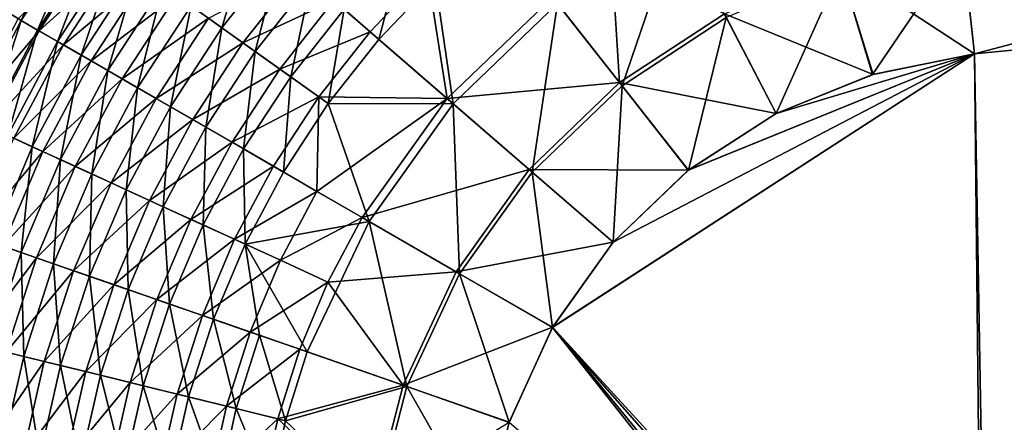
# Model space of a CAD drawing. Header units: metres. Extents: x 0 to 1400, y 0 to 700.
# Tile 10 of 40: x 165 to 287, y 434 to 484. Entities that reach past the tile are written whole.
import ezdxf

# ---------------------------------------------------------------- set-up
doc = ezdxf.new("R2010")
doc.units = ezdxf.units.M

msp = doc.modelspace()

# ---------------------------------------------------------------- linework, layer by layer
at = {"layer": 'None'}
for points in [[(367.003448, 501.880341, -398.781799), (281.557159, 493.559631, -398.788422), (283.054504, 479.770355, -400)], [(283.054504, 479.770355, -400), (368.194763, 488.0625, -400), (367.003448, 501.880341, -398.781799)], [(170.887299, 496.459198, -338.652863), (163.361252, 484.848419, -338.414581), (164.911102, 483.890686, -344.83374)], [(172.361877, 495.375763, -345.053528), (170.887299, 496.459198, -338.652863), (164.911102, 483.890686, -344.83374)], [(231.365311, 486.002441, -395.562103), (239.391769, 475.813782, -398.880341), (246.269836, 495.895233, -395.4823)], [(239.391769, 475.813782, -398.880341), (252.292923, 484.283386, -398.860016), (246.269836, 495.895233, -395.4823)], [(172.361877, 495.375763, -345.053528), (164.911102, 483.890686, -344.83374), (166.940308, 482.71936, -351.100159)], [(174.280975, 494.010284, -351.298981), (172.361877, 495.375763, -345.053528), (166.940308, 482.71936, -351.100159)], [(193.465118, 495.208527, -373.754822), (185.961243, 485.701447, -373.716492), (189.777328, 482.987183, -378.470795)], [(197.005798, 492.144348, -378.502563), (193.465118, 495.208527, -373.754822), (189.777328, 482.987183, -378.470795)], [(174.456253, 493.885406, -358.736786), (167.115601, 482.618103, -358.552734), (164.546722, 484.100647, -352.266418)], [(174.280975, 494.010284, -351.298981), (166.940308, 482.71936, -351.100159), (169.416336, 481.290405, -357.159271)], [(174.456253, 493.885406, -358.736786), (177.297638, 491.864105, -364.732239), (167.115601, 482.618103, -358.552734)], [(176.618042, 492.347595, -357.336639), (174.280975, 494.010284, -351.298981), (169.416336, 481.290405, -357.159271)], [(281.498596, 494.098907, -401.739044), (283.054504, 479.770355, -403), (266.346497, 490.734497, -401.782898)], [(266.493774, 490.245667, -398.826874), (270.414703, 477.209045, -400), (281.557159, 493.559631, -398.788422)], [(270.414703, 477.209045, -400), (283.054504, 479.770355, -400), (281.557159, 493.559631, -398.788422)], [(368.093536, 488.053131, -403), (283.054504, 479.770355, -403), (281.498596, 494.098907, -401.739044)], [(177.297638, 491.864105, -364.732239), (170.130035, 480.878662, -364.570496), (167.115601, 482.618103, -358.552734)], [(176.618042, 492.347595, -357.336639), (169.416336, 481.290405, -357.159271), (172.321823, 479.613831, -362.959503)], [(177.297638, 491.864105, -364.732239), (180.537155, 489.559692, -370.409241), (170.130035, 480.878662, -364.570496)], [(179.356735, 490.399353, -363.115387), (176.618042, 492.347595, -357.336639), (172.321823, 479.613831, -362.959503)], [(197.005798, 492.144348, -378.502563), (189.777328, 482.987183, -378.470795), (193.901764, 480.05365, -382.817688)], [(200.831955, 488.83316, -382.843323), (197.005798, 492.144348, -378.502563), (193.901764, 480.05365, -382.817688)], [(204.9189, 485.296265, -386.746246), (209.238205, 481.558289, -390.186859), (212.259338, 493.041443, -386.726074)], [(209.238205, 481.558289, -390.186859), (216.205872, 488.90799, -390.171814), (212.259338, 493.041443, -386.726074)], [(238.063965, 492.118347, -398.360962), (239.082886, 476.205505, -401.838348), (230.755386, 486.776215, -398.395691)], [(252.060837, 484.730011, -401.817261), (239.082886, 476.205505, -401.838348), (238.063965, 492.118347, -398.360962)], [(266.346497, 490.734497, -401.782898), (270.498016, 477.225006, -403), (252.060837, 484.730011, -401.817261)], [(283.054504, 479.770355, -403), (270.498016, 477.225006, -403), (266.346497, 490.734497, -401.782898)], [(180.537155, 489.559692, -370.409241), (173.570267, 478.893677, -370.269409), (170.130035, 480.878662, -364.570496)], [(179.356735, 490.399353, -363.115387), (172.321823, 479.613831, -362.959503), (175.637726, 477.700623, -368.452423)], [(180.537155, 489.559692, -370.409241), (184.149811, 486.990021, -375.730865), (173.570267, 478.893677, -370.269409)], [(182.479172, 488.178253, -368.587189), (179.356735, 490.399353, -363.115387), (175.637726, 477.700623, -368.452423)], [(199.428207, 490.047974, -385.199921), (192.388092, 481.130402, -385.17334), (188.108994, 484.17395, -380.663452)], [(199.428207, 490.047974, -385.199921), (203.668411, 486.378448, -389.249237), (192.388092, 481.130402, -385.17334)], [(215.210999, 489.949768, -392.803253), (208.149689, 482.500305, -392.818878), (203.668411, 486.378448, -389.249237)], [(208.149689, 482.500305, -392.818878), (215.210999, 489.949768, -392.803253), (217.713684, 474.223511, -398.423828)], [(215.210999, 489.949768, -392.803253), (230.755386, 486.776215, -398.395691), (217.713684, 474.223511, -398.423828)], [(252.292923, 484.283386, -398.860016), (258.473114, 472.368591, -400), (266.493774, 490.245667, -398.826874)], [(258.473114, 472.368591, -400), (270.414703, 477.209045, -400), (266.493774, 490.245667, -398.826874)], [(182.479172, 488.178253, -368.587189), (175.637726, 477.700623, -368.452423), (179.338318, 475.565613, -373.602203)], [(185.961243, 485.701447, -373.716492), (182.479172, 488.178253, -368.587189), (179.338318, 475.565613, -373.602203)], [(200.831955, 488.83316, -382.843323), (193.901764, 480.05365, -382.817688), (198.307907, 476.919861, -386.726257)], [(204.9189, 485.296265, -386.746246), (200.831955, 488.83316, -382.843323), (198.307907, 476.919861, -386.726257)], [(216.205872, 488.90799, -390.171814), (209.238205, 481.558289, -390.186859), (218.456528, 473.580658, -395.589233)], [(231.365311, 486.002441, -395.562103), (216.205872, 488.90799, -390.171814), (218.456528, 473.580658, -395.589233)], [(184.149811, 486.990021, -375.730865), (177.409637, 476.678589, -375.612274), (173.570267, 478.893677, -370.269409)], [(184.149811, 486.990021, -375.730865), (188.108994, 484.17395, -380.663452), (177.409637, 476.678589, -375.612274)], [(368.194763, 488.0625, -400), (283.054504, 479.770355, -400), (284.057495, 385.50943, -400)], [(283.054504, 479.770355, -403), (368.093536, 488.053131, -403), (284.695038, 387.119873, -403)], [(368.194763, 488.0625, -400), (284.057495, 385.50943, -400), (290.158661, 382.437042, -400)], [(368.093536, 488.053131, -403), (291.071716, 383.908905, -403), (284.695038, 387.119873, -403)], [(203.668411, 486.378448, -389.249237), (196.959457, 477.879089, -389.228516), (192.388092, 481.130402, -385.17334)], [(203.668411, 486.378448, -389.249237), (208.149689, 482.500305, -392.818878), (196.959457, 477.879089, -389.228516)], [(230.755386, 486.776215, -398.395691), (239.082886, 476.205505, -401.838348), (217.713684, 474.223511, -398.423828)], [(218.456528, 473.580658, -395.589233), (228.236511, 465.116913, -398.887238), (231.365311, 486.002441, -395.562103)], [(228.236511, 465.116913, -398.887238), (239.391769, 475.813782, -398.880341), (231.365311, 486.002441, -395.562103)], [(164.911102, 483.890686, -344.83374), (163.361252, 484.848419, -338.414581), (158.540863, 471.795746, -344.471558)], [(185.961243, 485.701447, -373.716492), (179.338318, 475.565613, -373.602203), (183.39621, 473.224548, -378.376038)], [(189.777328, 482.987183, -378.470795), (185.961243, 485.701447, -373.716492), (183.39621, 473.224548, -378.376038)], [(202.965057, 473.607574, -390.171967), (204.9189, 485.296265, -386.746246), (198.307907, 476.919861, -386.726257)], [(209.238205, 481.558289, -390.186859), (204.9189, 485.296265, -386.746246), (202.965057, 473.607574, -390.171967)], [(252.060837, 484.730011, -401.817261), (258.494202, 472.361969, -403), (239.082886, 476.205505, -401.838348)], [(270.498016, 477.225006, -403), (258.494202, 472.361969, -403), (252.060837, 484.730011, -401.817261)], [(164.546722, 484.100647, -352.266418), (167.115601, 482.618103, -358.552734), (158.13559, 471.981049, -351.926422)], [(164.911102, 483.890686, -344.83374), (158.540863, 471.795746, -344.471558), (160.653702, 470.829895, -350.77243)], [(166.940308, 482.71936, -351.100159), (164.911102, 483.890686, -344.83374), (160.653702, 470.829895, -350.77243)], [(188.108994, 484.17395, -380.663452), (181.61969, 474.249756, -380.565155), (177.409637, 476.678589, -375.612274)], [(188.108994, 484.17395, -380.663452), (192.388092, 481.130402, -385.17334), (181.61969, 474.249756, -380.565155)], [(239.391769, 475.813782, -398.880341), (247.619629, 465.368958, -400), (252.292923, 484.283386, -398.860016)], [(247.619629, 465.368958, -400), (258.473114, 472.368591, -400), (252.292923, 484.283386, -398.860016)], [(167.115601, 482.618103, -358.552734), (160.818939, 470.754578, -358.249298), (158.13559, 471.981049, -351.926422)], [(166.940308, 482.71936, -351.100159), (160.653702, 470.829895, -350.77243), (163.240067, 469.647736, -356.866791)], [(167.115601, 482.618103, -358.552734), (170.130035, 480.878662, -364.570496), (160.818939, 470.754578, -358.249298)], [(169.416336, 481.290405, -357.159271), (166.940308, 482.71936, -351.100159), (163.240067, 469.647736, -356.866791)], [(189.777328, 482.987183, -378.470795), (183.39621, 473.224548, -378.376038), (187.783981, 470.693329, -382.741272)], [(193.901764, 480.05365, -382.817688), (189.777328, 482.987183, -378.470795), (187.783981, 470.693329, -382.741272)], [(208.149689, 482.500305, -392.818878), (201.791245, 474.442596, -392.803406), (196.959457, 477.879089, -389.228516)], [(201.791245, 474.442596, -392.803406), (208.149689, 482.500305, -392.818878), (217.713684, 474.223511, -398.423828)], [(170.130035, 480.878662, -364.570496), (163.97467, 469.312347, -364.303711), (160.818939, 470.754578, -358.249298)], [(169.416336, 481.290405, -357.159271), (163.240067, 469.647736, -356.866791), (166.281738, 468.25766, -362.702362)], [(170.130035, 480.878662, -364.570496), (173.570267, 478.893677, -370.269409), (163.97467, 469.312347, -364.303711)], [(172.321823, 479.613831, -362.959503), (169.416336, 481.290405, -357.159271), (166.281738, 468.25766, -362.702362)], [(192.388092, 481.130402, -385.17334), (186.171997, 471.623566, -385.094055), (181.61969, 474.249756, -380.565155)], [(192.388092, 481.130402, -385.17334), (196.959457, 477.879089, -389.228516), (186.171997, 471.623566, -385.094055)], [(218.456528, 473.580658, -395.589233), (209.238205, 481.558289, -390.186859), (202.965057, 473.607574, -390.171967)], [(193.901764, 480.05365, -382.817688), (187.783981, 470.693329, -382.741272), (192.47319, 467.988281, -386.666687)], [(193.901764, 480.05365, -382.817688), (192.47319, 467.988281, -386.666687), (198.307907, 476.919861, -386.726257)], [(283.054504, 479.770355, -400), (230.769226, 445.898438, -400), (284.057495, 385.50943, -400)], [(238.265381, 456.437805, -400), (230.769226, 445.898438, -400), (283.054504, 479.770355, -400)], [(284.695038, 387.119873, -403), (230.780731, 445.928375, -403), (283.054504, 479.770355, -403)], [(230.780731, 445.928375, -403), (238.260162, 456.44223, -403), (283.054504, 479.770355, -403)], [(283.054504, 479.770355, -403), (238.260162, 456.44223, -403), (247.591461, 465.353455, -403)], [(283.054504, 479.770355, -400), (247.619629, 465.368958, -400), (238.265381, 456.437805, -400)], [(247.591461, 465.353455, -403), (258.494202, 472.361969, -403), (283.054504, 479.770355, -403)], [(258.473114, 472.368591, -400), (247.619629, 465.368958, -400), (283.054504, 479.770355, -400)], [(270.414703, 477.209045, -400), (258.473114, 472.368591, -400), (283.054504, 479.770355, -400)], [(258.494202, 472.361969, -403), (270.498016, 477.225006, -403), (283.054504, 479.770355, -403)], [(173.570267, 478.893677, -370.269409), (167.582016, 467.663849, -370.038727), (163.97467, 469.312347, -364.303711)], [(172.321823, 479.613831, -362.959503), (166.281738, 468.25766, -362.702362), (169.758698, 466.668762, -368.230103)], [(173.570267, 478.893677, -370.269409), (177.409637, 476.678589, -375.612274), (167.582016, 467.663849, -370.038727)], [(175.637726, 477.700623, -368.452423), (172.321823, 479.613831, -362.959503), (169.758698, 466.668762, -368.230103)], [(175.637726, 477.700623, -368.452423), (169.758698, 466.668762, -368.230103), (173.643738, 464.893463, -373.413605)], [(179.338318, 475.565613, -373.602203), (175.637726, 477.700623, -368.452423), (173.643738, 464.893463, -373.413605)], [(196.959457, 477.879089, -389.228516), (191.037033, 468.817078, -389.166687), (186.171997, 471.623566, -385.094055)], [(196.959457, 477.879089, -389.228516), (201.791245, 474.442596, -392.803406), (191.037033, 468.817078, -389.166687)], [(177.409637, 476.678589, -375.612274), (171.612732, 465.821991, -375.416626), (167.582016, 467.663849, -370.038727)], [(177.409637, 476.678589, -375.612274), (181.61969, 474.249756, -380.565155), (171.612732, 465.821991, -375.416626)], [(198.307907, 476.919861, -386.726257), (192.47319, 467.988281, -386.666687), (197.430969, 465.128387, -390.127472)], [(198.307907, 476.919861, -386.726257), (197.430969, 465.128387, -390.127472), (202.965057, 473.607574, -390.171967)], [(217.713684, 474.223511, -398.423828), (239.082886, 476.205505, -401.838348), (227.860428, 465.442383, -401.84552)], [(239.082886, 476.205505, -401.838348), (247.591461, 465.353455, -403), (227.860428, 465.442383, -401.84552)], [(258.494202, 472.361969, -403), (247.591461, 465.353455, -403), (239.082886, 476.205505, -401.838348)], [(179.338318, 475.565613, -373.602203), (173.643738, 464.893463, -373.413605), (177.907867, 462.945068, -378.219696)], [(183.39621, 473.224548, -378.376038), (179.338318, 475.565613, -373.602203), (177.907867, 462.945068, -378.219696)], [(228.236511, 465.116913, -398.887238), (238.265381, 456.437805, -400), (239.391769, 475.813782, -398.880341)], [(238.265381, 456.437805, -400), (247.619629, 465.368958, -400), (239.391769, 475.813782, -398.880341)], [(181.61969, 474.249756, -380.565155), (176.036758, 463.800476, -380.402924), (171.612732, 465.821991, -375.416626)], [(181.61969, 474.249756, -380.565155), (186.171997, 471.623566, -385.094055), (176.036758, 463.800476, -380.402924)], [(201.791245, 474.442596, -392.803406), (196.18074, 465.849915, -392.757263), (191.037033, 468.817078, -389.166687)], [(201.567917, 462.742371, -395.841675), (196.18074, 465.849915, -392.757263), (201.791245, 474.442596, -392.803406)], [(197.430969, 465.128387, -390.127472), (208.016708, 459.022186, -395.562225), (202.965057, 473.607574, -390.171967)], [(217.713684, 474.223511, -398.423828), (201.567917, 462.742371, -395.841675), (201.791245, 474.442596, -392.803406)], [(217.713684, 474.223511, -398.423828), (207.163422, 459.514709, -398.395813), (201.567917, 462.742371, -395.841675)], [(202.965057, 473.607574, -390.171967), (208.016708, 459.022186, -395.562225), (218.456528, 473.580658, -395.589233)], [(217.713684, 474.223511, -398.423828), (227.860428, 465.442383, -401.84552), (207.163422, 459.514709, -398.395813)], [(208.016708, 459.022186, -395.562225), (219.251892, 452.541565, -398.880371), (218.456528, 473.580658, -395.589233)], [(219.251892, 452.541565, -398.880371), (228.236511, 465.116913, -398.887238), (218.456528, 473.580658, -395.589233)], [(183.39621, 473.224548, -378.376038), (177.907867, 462.945068, -378.219696), (182.522049, 460.836761, -382.615112)], [(187.783981, 470.693329, -382.741272), (183.39621, 473.224548, -378.376038), (182.522049, 460.836761, -382.615112)], [(186.171997, 471.623566, -385.094055), (180.823975, 461.613098, -384.963196), (176.036758, 463.800476, -380.402924)], [(186.171997, 471.623566, -385.094055), (191.037033, 468.817078, -389.166687), (180.823975, 461.613098, -384.963196)], [(187.783981, 470.693329, -382.741272), (182.522049, 460.836761, -382.615112), (187.456146, 458.582367, -386.568298)], [(187.783981, 470.693329, -382.741272), (187.456146, 458.582367, -386.568298), (192.47319, 467.988281, -386.666687)], [(163.97467, 469.312347, -364.303711), (167.582016, 467.663849, -370.038727), (158.883759, 457.267517, -363.934387)], [(166.281738, 468.25766, -362.702362), (163.240067, 469.647736, -356.866791), (161.287781, 456.431488, -362.346375)], [(191.037033, 468.817078, -389.166687), (185.943085, 459.274139, -389.064606), (180.823975, 461.613098, -384.963196)], [(191.037033, 468.817078, -389.166687), (196.18074, 465.849915, -392.757263), (185.943085, 459.274139, -389.064606)], [(167.582016, 467.663849, -370.038727), (162.622589, 455.968262, -369.719299), (158.883759, 457.267517, -363.934387)], [(166.281738, 468.25766, -362.702362), (161.287781, 456.431488, -362.346375), (164.891479, 455.17923, -367.922211)], [(167.582016, 467.663849, -370.038727), (171.612732, 465.821991, -375.416626), (162.622589, 455.968262, -369.719299)], [(169.758698, 466.668762, -368.230103), (166.281738, 468.25766, -362.702362), (164.891479, 455.17923, -367.922211)], [(192.47319, 467.988281, -386.666687), (187.456146, 458.582367, -386.568298), (192.675354, 456.197754, -390.054047)], [(192.47319, 467.988281, -386.666687), (192.675354, 456.197754, -390.054047), (197.430969, 465.128387, -390.127472)], [(169.758698, 466.668762, -368.230103), (164.891479, 455.17923, -367.922211), (168.924957, 453.777588, -373.152405)], [(173.643738, 464.893463, -373.413605), (169.758698, 466.668762, -368.230103), (168.924957, 453.777588, -373.152405)], [(171.612732, 465.821991, -375.416626), (166.807327, 454.514069, -375.14563), (162.622589, 455.968262, -369.719299)], [(171.612732, 465.821991, -375.416626), (176.036758, 463.800476, -380.402924), (166.807327, 454.514069, -375.14563)], [(196.18074, 465.849915, -392.757263), (191.357986, 456.80011, -392.681061), (185.943085, 459.274139, -389.064606)], [(196.18074, 465.849915, -392.757263), (201.567917, 462.742371, -395.841675), (191.357986, 456.80011, -392.681061)], [(197.430969, 465.128387, -390.127472), (192.675354, 456.197754, -390.054047), (208.016708, 459.022186, -395.562225)], [(227.860428, 465.442383, -401.84552), (218.819901, 452.791016, -401.838379), (207.163422, 459.514709, -398.395813)], [(227.860428, 465.442383, -401.84552), (238.260162, 456.44223, -403), (218.819901, 452.791016, -401.838379)], [(219.251892, 452.541565, -398.880371), (230.769226, 445.898438, -400), (228.236511, 465.116913, -398.887238)], [(227.860428, 465.442383, -401.84552), (247.591461, 465.353455, -403), (238.260162, 456.44223, -403)], [(230.769226, 445.898438, -400), (238.265381, 456.437805, -400), (228.236511, 465.116913, -398.887238)], [(176.036758, 463.800476, -380.402924), (171.406342, 452.915894, -380.178192), (166.807327, 454.514069, -375.14563)], [(173.643738, 464.893463, -373.413605), (168.924957, 453.777588, -373.152405), (173.357742, 452.237213, -378.003082)], [(176.036758, 463.800476, -380.402924), (180.823975, 461.613098, -384.963196), (171.406342, 452.915894, -380.178192)], [(177.907867, 462.945068, -378.219696), (173.643738, 464.893463, -373.413605), (173.357742, 452.237213, -378.003082)], [(177.907867, 462.945068, -378.219696), (173.357742, 452.237213, -378.003082), (178.159409, 450.568634, -382.440338)], [(182.522049, 460.836761, -382.615112), (177.907867, 462.945068, -378.219696), (178.159409, 450.568634, -382.440338)], [(201.567917, 462.742371, -395.841675), (197.031372, 454.208008, -395.788086), (191.357986, 456.80011, -392.681061)], [(207.163422, 459.514709, -398.395813), (197.031372, 454.208008, -395.788086), (201.567917, 462.742371, -395.841675)], [(180.823975, 461.613098, -384.963196), (176.388046, 451.184753, -384.78186), (171.406342, 452.915894, -380.178192)], [(180.823975, 461.613098, -384.963196), (185.943085, 459.274139, -389.064606), (176.388046, 451.184753, -384.78186)], [(182.522049, 460.836761, -382.615112), (178.159409, 450.568634, -382.440338), (183.298218, 448.782928, -386.431976)], [(182.522049, 460.836761, -382.615112), (183.298218, 448.782928, -386.431976), (187.456146, 458.582367, -386.568298)], [(185.943085, 459.274139, -389.064606), (181.719559, 449.332031, -388.923187), (176.388046, 451.184753, -384.78186)], [(185.943085, 459.274139, -389.064606), (191.357986, 456.80011, -392.681061), (181.719559, 449.332031, -388.923187)], [(192.675354, 456.197754, -390.054047), (200.366257, 442.851807, -395.482544), (208.016708, 459.022186, -395.562225)], [(202.925934, 451.514893, -398.361145), (197.031372, 454.208008, -395.788086), (207.163422, 459.514709, -398.395813)], [(200.366257, 442.851807, -395.482544), (212.722168, 438.558136, -398.860077), (208.016708, 459.022186, -395.562225)], [(207.163422, 459.514709, -398.395813), (218.819901, 452.791016, -401.838379), (202.925934, 451.514893, -398.361145)], [(208.016708, 459.022186, -395.562225), (212.722168, 438.558136, -398.860077), (219.251892, 452.541565, -398.880371)], [(187.456146, 458.582367, -386.568298), (183.298218, 448.782928, -386.431976), (188.737549, 446.892761, -389.952271)], [(187.456146, 458.582367, -386.568298), (188.737549, 446.892761, -389.952271), (192.675354, 456.197754, -390.054047)], [(191.357986, 456.80011, -392.681061), (187.362854, 447.370972, -392.5755), (181.719559, 449.332031, -388.923187)], [(197.031372, 454.208008, -395.788086), (187.362854, 447.370972, -392.5755), (191.357986, 456.80011, -392.681061)], [(162.622589, 455.968262, -369.719299), (166.807327, 454.514069, -375.14563), (158.735565, 443.901367, -369.313416)], [(164.891479, 455.17923, -367.922211), (161.287781, 456.431488, -362.346375), (161.078842, 443.324951, -367.530975)], [(188.737549, 446.892761, -389.952271), (194.439514, 444.911346, -392.977142), (192.675354, 456.197754, -390.054047)], [(194.439514, 444.911346, -392.977142), (200.366257, 442.851807, -395.482544), (192.675354, 456.197754, -390.054047)], [(238.260162, 456.44223, -403), (230.780731, 445.928375, -403), (218.819901, 452.791016, -401.838379)], [(166.807327, 454.514069, -375.14563), (163.035202, 442.845032, -374.801178), (158.735565, 443.901367, -369.313416)], [(164.891479, 455.17923, -367.922211), (161.078842, 443.324951, -367.530975), (165.223068, 442.306824, -372.820404)], [(166.807327, 454.514069, -375.14563), (171.406342, 452.915894, -380.178192), (163.035202, 442.845032, -374.801178)], [(168.924957, 453.777588, -373.152405), (164.891479, 455.17923, -367.922211), (165.223068, 442.306824, -372.820404)], [(193.278641, 445.315216, -395.713806), (187.362854, 447.370972, -392.5755), (197.031372, 454.208008, -395.788086)], [(193.278641, 445.315216, -395.713806), (197.031372, 454.208008, -395.788086), (202.925934, 451.514893, -398.361145)], [(171.406342, 452.915894, -380.178192), (167.768494, 441.682037, -379.892487), (163.035202, 442.845032, -374.801178)], [(168.924957, 453.777588, -373.152405), (165.223068, 442.306824, -372.820404), (169.785278, 441.185913, -377.727661)], [(171.406342, 452.915894, -380.178192), (176.388046, 451.184753, -384.78186), (167.768494, 441.682037, -379.892487)], [(173.357742, 452.237213, -378.003082), (168.924957, 453.777588, -373.152405), (169.785278, 441.185913, -377.727661)], [(218.819901, 452.791016, -401.838379), (212.246872, 438.723694, -401.817322), (202.925934, 451.514893, -398.361145)], [(218.819901, 452.791016, -401.838379), (230.780731, 445.928375, -403), (212.246872, 438.723694, -401.817322)], [(173.357742, 452.237213, -378.003082), (169.785278, 441.185913, -377.727661), (174.733704, 439.970001, -382.218079)], [(178.159409, 450.568634, -382.440338), (173.357742, 452.237213, -378.003082), (174.733704, 439.970001, -382.218079)], [(212.722168, 438.558136, -398.860077), (225.400406, 434.152496, -400), (219.251892, 452.541565, -398.880371)], [(225.400406, 434.152496, -400), (230.769226, 445.898438, -400), (219.251892, 452.541565, -398.880371)], [(176.388046, 451.184753, -384.78186), (172.902481, 440.420532, -384.55127), (167.768494, 441.682037, -379.892487)], [(176.388046, 451.184753, -384.78186), (181.719559, 449.332031, -388.923187), (172.902481, 440.420532, -384.55127)], [(178.159409, 450.568634, -382.440338), (174.733704, 439.970001, -382.218079), (180.035263, 438.667267, -386.258606)], [(178.159409, 450.568634, -382.440338), (180.035263, 438.667267, -386.258606), (183.298218, 448.782928, -386.431976)], [(199.427628, 443.178406, -398.313141), (193.278641, 445.315216, -395.713806), (202.925934, 451.514893, -398.361145)], [(202.925934, 451.514893, -398.361145), (212.246872, 438.723694, -401.817322), (199.427628, 443.178406, -398.313141)], [(181.719559, 449.332031, -388.923187), (178.402832, 439.068939, -388.743286), (172.902481, 440.420532, -384.55127)], [(181.719559, 449.332031, -388.923187), (187.362854, 447.370972, -392.5755), (178.402832, 439.068939, -388.743286)], [(183.298218, 448.782928, -386.431976), (180.035263, 438.667267, -386.258606), (185.651627, 437.287109, -389.822815)], [(183.298218, 448.782928, -386.431976), (185.651627, 437.287109, -389.822815), (188.737549, 446.892761, -389.952271)], [(187.362854, 447.370972, -392.5755), (184.229813, 437.636993, -392.441193), (178.402832, 439.068939, -388.743286)], [(187.362854, 447.370972, -392.5755), (193.278641, 445.315216, -395.713806), (184.229813, 437.636993, -392.441193)], [(185.651627, 437.287109, -389.822815), (191.543198, 435.839294, -392.886078), (188.737549, 446.892761, -389.952271)], [(191.543198, 435.839294, -392.886078), (194.439514, 444.911346, -392.977142), (188.737549, 446.892761, -389.952271)], [(230.780731, 445.928375, -403), (225.409958, 434.132477, -403), (212.246872, 438.723694, -401.817322)], [(230.769226, 445.898438, -400), (225.400406, 434.152496, -400), (276.949524, 387.553131, -400)], [(225.409958, 434.132477, -403), (230.780731, 445.928375, -403), (277.264709, 389.256256, -403)], [(284.057495, 385.50943, -400), (230.769226, 445.898438, -400), (276.949524, 387.553131, -400)], [(230.780731, 445.928375, -403), (284.695038, 387.119873, -403), (277.264709, 389.256256, -403)], [(193.278641, 445.315216, -395.713806), (190.3423, 436.134857, -395.619293), (184.229813, 437.636993, -392.441193)], [(193.278641, 445.315216, -395.713806), (199.427628, 443.178406, -398.313141), (190.3423, 436.134857, -395.619293)], [(191.543198, 435.839294, -392.886078), (197.670303, 434.333557, -395.423645), (194.439514, 444.911346, -392.977142)], [(197.670303, 434.333557, -395.423645), (200.366257, 442.851807, -395.482544), (194.439514, 444.911346, -392.977142)], [(165.223068, 442.306824, -372.820404), (161.078842, 443.324951, -367.530975), (162.554459, 430.555695, -372.419922)], [(199.427628, 443.178406, -398.313141), (196.699173, 434.572632, -398.252045), (190.3423, 436.134857, -395.619293)], [(212.246872, 438.723694, -401.817322), (196.699173, 434.572632, -398.252045), (199.427628, 443.178406, -398.313141)], [(163.035202, 442.845032, -374.801178), (167.768494, 441.682037, -379.892487), (160.313156, 430.890411, -374.385681)], [(165.223068, 442.306824, -372.820404), (162.554459, 430.555695, -372.419922), (167.206223, 429.861816, -377.395355)], [(169.785278, 441.185913, -377.727661), (165.223068, 442.306824, -372.820404), (167.206223, 429.861816, -377.395355)], [(212.722168, 438.558136, -398.860077), (200.366257, 442.851807, -395.482544), (197.670303, 434.333557, -395.423645)], [(167.768494, 441.682037, -379.892487), (165.139343, 430.170502, -379.547699), (160.313156, 430.890411, -374.385681)], [(167.768494, 441.682037, -379.892487), (172.902481, 440.420532, -384.55127), (165.139343, 430.170502, -379.547699)], [(169.785278, 441.185913, -377.727661), (167.206223, 429.861816, -377.395355), (172.259979, 429.107971, -381.949799)], [(174.733704, 439.970001, -382.218079), (169.785278, 441.185913, -377.727661), (172.259979, 429.107971, -381.949799)], [(172.902481, 440.420532, -384.55127), (170.382614, 429.388367, -384.272919), (165.139343, 430.170502, -379.547699)], [(172.902481, 440.420532, -384.55127), (178.402832, 439.068939, -388.743286), (170.382614, 429.388367, -384.272919)], [(172.259979, 429.107971, -381.949799), (177.681442, 428.299286, -386.049225), (174.733704, 439.970001, -382.218079)], [(174.733704, 439.970001, -382.218079), (177.681442, 428.299286, -386.049225), (180.035263, 438.667267, -386.258606)], [(178.402832, 439.068939, -388.743286), (176.007401, 428.549347, -388.526062), (170.382614, 429.388367, -384.272919)], [(178.402832, 439.068939, -388.743286), (184.229813, 437.636993, -392.441193), (176.007401, 428.549347, -388.526062)], [(180.035263, 438.667267, -386.258606), (177.681442, 428.299286, -386.049225), (183.430817, 427.441681, -389.666443)], [(180.035263, 438.667267, -386.258606), (183.430817, 427.441681, -389.666443), (185.651627, 437.287109, -389.822815)], [(212.246872, 438.723694, -401.817322), (208.355515, 423.72406, -401.782959), (196.699173, 434.572632, -398.252045)], [(208.860382, 423.648499, -398.826935), (212.722168, 438.558136, -398.860077), (197.670303, 434.333557, -395.423645)], [(212.246872, 438.723694, -401.817322), (225.409958, 434.132477, -403), (208.355515, 423.72406, -401.782959)], [(208.860382, 423.648499, -398.826935), (222.324539, 421.63974, -400), (212.722168, 438.558136, -398.860077)], [(222.324539, 421.63974, -400), (225.400406, 434.152496, -400), (212.722168, 438.558136, -398.860077)], [(184.229813, 437.636993, -392.441193), (181.972366, 427.659546, -392.278961), (176.007401, 428.549347, -388.526062)], [(184.229813, 437.636993, -392.441193), (190.3423, 436.134857, -395.619293), (181.972366, 427.659546, -392.278961)], [(183.430817, 427.441681, -389.666443), (189.466858, 426.541321, -392.776031), (185.651627, 437.287109, -389.822815)], [(189.466858, 426.541321, -392.776031), (191.543198, 435.839294, -392.886078), (185.651627, 437.287109, -389.822815)], [(190.3423, 436.134857, -395.619293), (188.234756, 426.725403, -395.505127), (181.972366, 427.659546, -392.278961)], [(196.699173, 434.572632, -398.252045), (188.234756, 426.725403, -395.505127), (190.3423, 436.134857, -395.619293)], [(189.466858, 426.541321, -392.776031), (195.748367, 425.60434, -395.352478), (191.543198, 435.839294, -392.886078)], [(195.748367, 425.60434, -395.352478), (197.670303, 434.333557, -395.423645), (191.543198, 435.839294, -392.886078)], [(194.751801, 425.753265, -398.178192), (188.234756, 426.725403, -395.505127), (196.699173, 434.572632, -398.252045)], [(208.355515, 423.72406, -401.782959), (194.751801, 425.753265, -398.178192), (196.699173, 434.572632, -398.252045)], [(208.860382, 423.648499, -398.826935), (197.670303, 434.333557, -395.423645), (195.748367, 425.60434, -395.352478)], [(276.949524, 387.553131, -400), (225.400406, 434.152496, -400), (222.324539, 421.63974, -400)]]:
    msp.add_3dface(points, dxfattribs=at)

doc.saveas('drawing.dxf')
